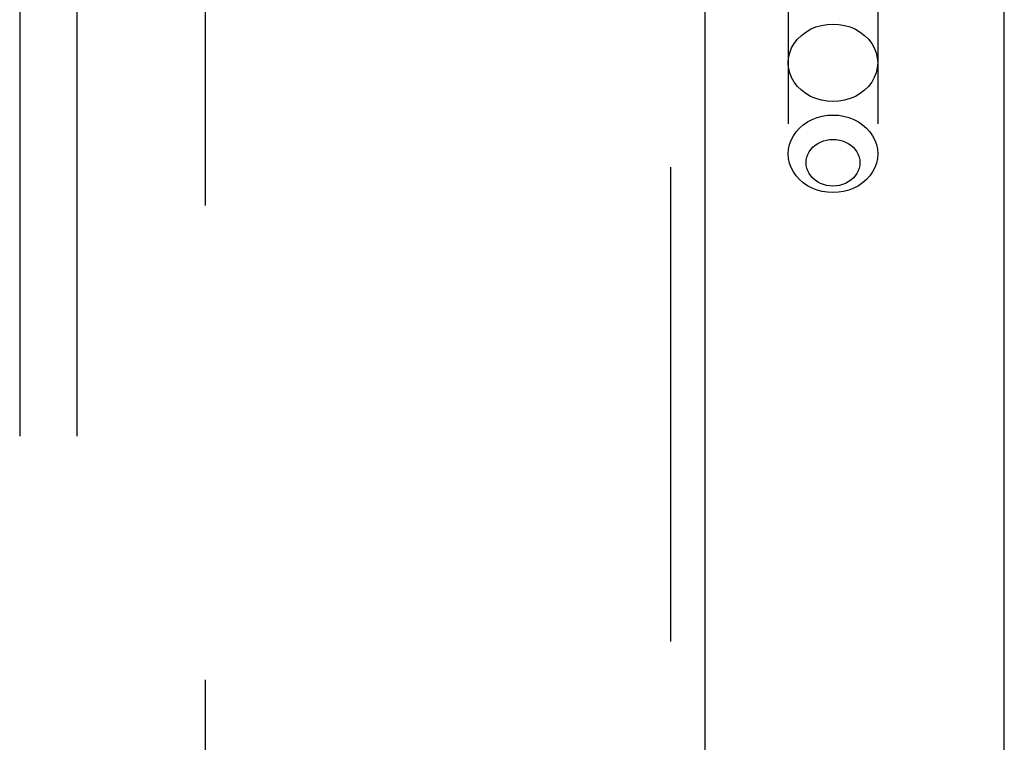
# Model space of a CAD drawing. Header units: inches. Extents: x 0 to 189, y 0 to 122.
# Tile 136 of 226: x 83.8 to 85.95, y 75.3 to 76.88. Entities that reach past the tile are written whole.
import ezdxf

# ---------------------------------------------------------------- set-up
doc = ezdxf.new("R2010")
doc.units = ezdxf.units.IN
doc.header["$LTSCALE"] = 10.388889
doc.header["$MEASUREMENT"] = 0
doc.linetypes.add('HIDDEN', pattern=[0.2, 0.1, -0.1])
doc.layers.get('0').update_dxf_attribs({"linetype": 'CONTINUOUS'})
for name, color, linetype in [('DEFAULT_2', 8, 'HIDDEN'), ('RIGHTHAND_DOOR_ASSEMBLY', 7, 'CONTINUOUS'), ('SUBPANEL', 7, 'CONTINUOUS')]:
    doc.layers.add(name, color=color, linetype=linetype)

msp = doc.modelspace()

# ---------------------------------------------------------------- linework, layer by layer
at = {"color": 3, "linetype": 'Continuous'}
msp.add_line((85.954, 35.2245), (85.954, 87.7542), dxfattribs=at)
at = {"layer": 'DEFAULT_2', "color": 8, "linetype": 'HIDDEN'}
msp.add_line((84.204, 81.6725), (84.204, 36.5685), dxfattribs=at)
at = {"layer": 'RIGHTHAND_DOOR_ASSEMBLY', "color": 8, "linetype": 'HIDDEN'}
for p, q in [((85.2233, 82.7955), (85.2233, 35.4455)), ((85.4808, 79.7735), (85.4808, 76.5911)), ((85.6768, 79.7735), (85.6768, 76.5911))]:
    msp.add_line(p, q, dxfattribs=at)
at = {"layer": 'RIGHTHAND_DOOR_ASSEMBLY', "color": 3, "linetype": 'Continuous'}
msp.add_line((85.2983, 82.7955), (85.2983, 35.4455), dxfattribs=at)
at = {"layer": 'RIGHTHAND_DOOR_ASSEMBLY', "color": 8, "linetype": 'HIDDEN'}
for points in [[(85.4808, 76.7904), (85.4816, 76.8015), (85.4841, 76.8124), (85.4882, 76.8229), (85.4939, 76.8328), (85.501, 76.8421), (85.5095, 76.8504), (85.5191, 76.8577), (85.5298, 76.8639), (85.5412, 76.8688), (85.5534, 76.8724), (85.566, 76.8745), (85.5788, 76.8753)], [(85.5788, 76.8753), (85.5915, 76.8745), (85.6041, 76.8724), (85.6163, 76.8688), (85.6278, 76.8639), (85.6384, 76.8577), (85.648, 76.8504), (85.6565, 76.8421), (85.6636, 76.8328), (85.6693, 76.8229), (85.6734, 76.8124), (85.6759, 76.8015), (85.6768, 76.7904)], [(85.5788, 76.7055), (85.566, 76.7063), (85.5534, 76.7084), (85.5412, 76.712), (85.5298, 76.7169), (85.5191, 76.7231), (85.5095, 76.7304), (85.501, 76.7387), (85.4939, 76.748), (85.4882, 76.7579), (85.4841, 76.7684), (85.4816, 76.7793), (85.4808, 76.7904)], [(85.6768, 76.7904), (85.6759, 76.7793), (85.6734, 76.7684), (85.6693, 76.7579), (85.6636, 76.748), (85.6565, 76.7387), (85.648, 76.7304), (85.6384, 76.7231), (85.6278, 76.7169), (85.6163, 76.712), (85.6041, 76.7084), (85.5915, 76.7063), (85.5788, 76.7055)], [(85.4808, 76.5911), (85.4815, 76.6014), (85.4836, 76.6115), (85.4871, 76.6212), (85.492, 76.6306), (85.4981, 76.6394), (85.5054, 76.6474), (85.5138, 76.6547), (85.5231, 76.661), (85.5332, 76.6663), (85.544, 76.6705), (85.5553, 76.6736), (85.5669, 76.6754), (85.5788, 76.676)], [(85.5788, 76.676), (85.5906, 76.6754), (85.6022, 76.6736), (85.6135, 76.6705), (85.6243, 76.6663), (85.6344, 76.661), (85.6437, 76.6547), (85.6521, 76.6474), (85.6594, 76.6394), (85.6655, 76.6306), (85.6704, 76.6212), (85.6739, 76.6115), (85.676, 76.6014), (85.6768, 76.5911)], [(85.5788, 76.5206), (85.5716, 76.5209), (85.5646, 76.522), (85.5578, 76.5239), (85.5513, 76.5264), (85.5452, 76.5296), (85.5396, 76.5334), (85.5346, 76.5378), (85.5302, 76.5426), (85.5265, 76.5479), (85.5236, 76.5535), (85.5215, 76.5594), (85.5202, 76.5655), (85.5198, 76.5717), (85.5202, 76.5778), (85.5215, 76.5839), (85.5236, 76.5898), (85.5265, 76.5954), (85.5302, 76.6007), (85.5346, 76.6055), (85.5396, 76.6099), (85.5453, 76.6137), (85.5513, 76.6169), (85.5578, 76.6194), (85.5646, 76.6213), (85.5716, 76.6224), (85.5788, 76.6227)], [(85.5788, 76.6227), (85.5859, 76.6224), (85.5929, 76.6213), (85.5997, 76.6194), (85.6062, 76.6169), (85.6123, 76.6137), (85.6179, 76.6099), (85.6229, 76.6055), (85.6273, 76.6007), (85.631, 76.5954), (85.6339, 76.5898), (85.636, 76.5839), (85.6373, 76.5778), (85.6377, 76.5716), (85.6373, 76.5655), (85.636, 76.5594), (85.6339, 76.5535), (85.631, 76.5479), (85.6273, 76.5426), (85.6229, 76.5378), (85.6179, 76.5334), (85.6123, 76.5296), (85.6062, 76.5264), (85.5997, 76.5239), (85.5929, 76.522), (85.5859, 76.5209), (85.5788, 76.5206)], [(85.5788, 76.5063), (85.5669, 76.5069), (85.5553, 76.5087), (85.544, 76.5118), (85.5332, 76.516), (85.5231, 76.5213), (85.5138, 76.5276), (85.5054, 76.5349), (85.4981, 76.5429), (85.492, 76.5517), (85.4871, 76.5611), (85.4836, 76.5708), (85.4815, 76.5809), (85.4808, 76.5911)], [(85.6768, 76.5911), (85.676, 76.5809), (85.6739, 76.5708), (85.6704, 76.5611), (85.6655, 76.5517), (85.6594, 76.5429), (85.6521, 76.5349), (85.6437, 76.5276), (85.6344, 76.5213), (85.6243, 76.516), (85.6135, 76.5118), (85.6022, 76.5087), (85.5906, 76.5069), (85.5788, 76.5063)]]:
    msp.add_lwpolyline(points, dxfattribs=at)
at = {"layer": 'SUBPANEL', "color": 8, "linetype": 'HIDDEN'}
for p, q in [((83.7978, 79.0893), (83.7978, 39.1518)), ((83.9228, 79.0893), (83.9228, 39.1518))]:
    msp.add_line(p, q, dxfattribs=at)

doc.saveas('drawing.dxf')
